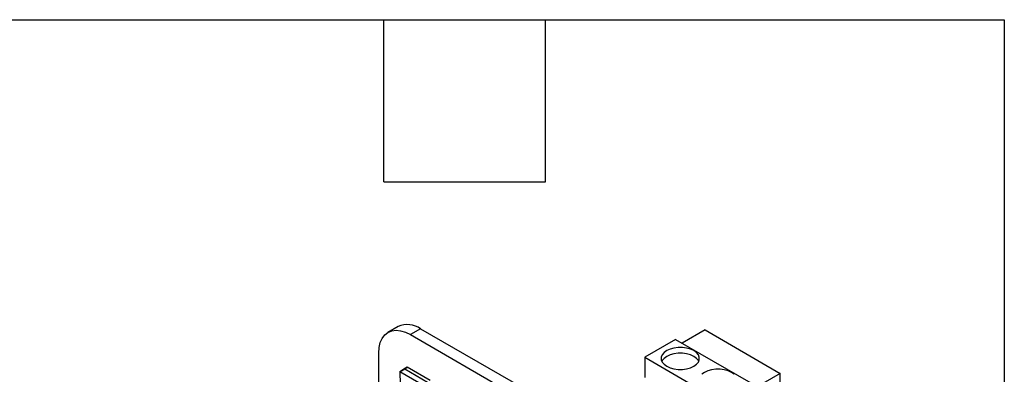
# Model space of a CAD drawing. Header units: millimetres. Extents: x 19 to 819, y 19 to 629.
# Tile 17 of 17: x 680 to 819, y 579 to 629. Entities that reach past the tile are written whole.
import ezdxf

# ---------------------------------------------------------------- set-up
doc = ezdxf.new("R2010")
doc.units = ezdxf.units.MM
doc.header["$LTSCALE"] = 3
doc.linetypes.add('SLD-Solid', pattern=[0])
doc.layers.add('TEXT', color=140, linetype='SLD-Solid', lineweight=25)

msp = doc.modelspace()

# ---------------------------------------------------------------- linework, layer by layer
for p, q in [((733.548, 585.397), (732.113, 584.569)), ((736.723, 585.083), (735.287, 584.255)), ((735.287, 584.255), (749.558, 576.017)), ((736.723, 585.083), (750.993, 576.845)), ((776.891, 584.922), (773.656, 583.055)), ((776.891, 584.922), (787.498, 578.799)), ((772.737, 583.585), (768.374, 581.067)), ((772.737, 583.585), (783.344, 577.462)), ((730.797, 574.488), (730.797, 581.662)), ((768.374, 581.067), (768.374, 578.209)), ((768.374, 581.067), (778.98, 574.943)), ((733.764, 579.018), (734.482, 579.436)), ((734.338, 579.373), (733.764, 579.018)), ((733.764, 579.018), (733.938, 573.377)), ((738.254, 576.426), (733.764, 579.018)), ((734.834, 579.654), (734.338, 579.373)), ((734.482, 579.436), (734.834, 579.654)), ((734.482, 579.436), (737.714, 577.57)), ((738.067, 577.788), (734.834, 579.654)), ((787.498, 578.799), (783.506, 576.494)), ((787.498, 577.285), (787.498, 578.799))]:
    msp.add_line(p, q)
at = {"flags": 128}
for points in [[(730.797, 581.662), (730.853, 582.441), (731.017, 583.137), (731.287, 583.733), (731.655, 584.214), (732.112, 584.569), (732.648, 584.788), (733.249, 584.866), (733.9, 584.802), (734.585, 584.596), (735.287, 584.255)], [(771.485, 579.801), (771.958, 579.583), (772.502, 579.432), (773.092, 579.354), (773.696, 579.354), (774.286, 579.432), (774.831, 579.583), (775.303, 579.801), (775.68, 580.074), (775.942, 580.388), (776.077, 580.729), (776.077, 581.078), (775.942, 581.418), (775.68, 581.733), (775.303, 582.005), (774.831, 582.223), (774.286, 582.374), (773.696, 582.452), (773.092, 582.452), (772.502, 582.374), (771.958, 582.223), (771.485, 582.005), (771.108, 581.733), (770.846, 581.418), (770.711, 581.078), (770.711, 580.729), (770.846, 580.388), (771.108, 580.074), (771.485, 579.801)], [(776, 580.495), (775.942, 580.602), (775.68, 580.916), (775.303, 581.189), (774.831, 581.406), (774.286, 581.558), (773.696, 581.636), (773.092, 581.636), (772.502, 581.558), (771.958, 581.406), (771.485, 581.189), (771.108, 580.916), (770.846, 580.602), (770.788, 580.495)], [(780.983, 578.671), (780.607, 578.944), (780.134, 579.161), (779.589, 579.313), (779, 579.391), (778.395, 579.391), (777.806, 579.313), (777.261, 579.161), (776.788, 578.944), (776.411, 578.671)]]:
    msp.add_lwpolyline(points, dxfattribs=at)
msp.add_arc((734.857, 582.431), 3.242, 54.87485, 113.81469)
at = {"layer": 'TEXT'}
for p, q in [((19.05, 628.65), (819.15, 628.65)), ((731.52, 605.79), (731.52, 628.65)), ((754.38, 605.79), (754.38, 628.65)), ((819.15, 628.65), (819.15, 19.05)), ((731.52, 605.79), (754.38, 605.79))]:
    msp.add_line(p, q, dxfattribs=at)

doc.saveas('drawing.dxf')
